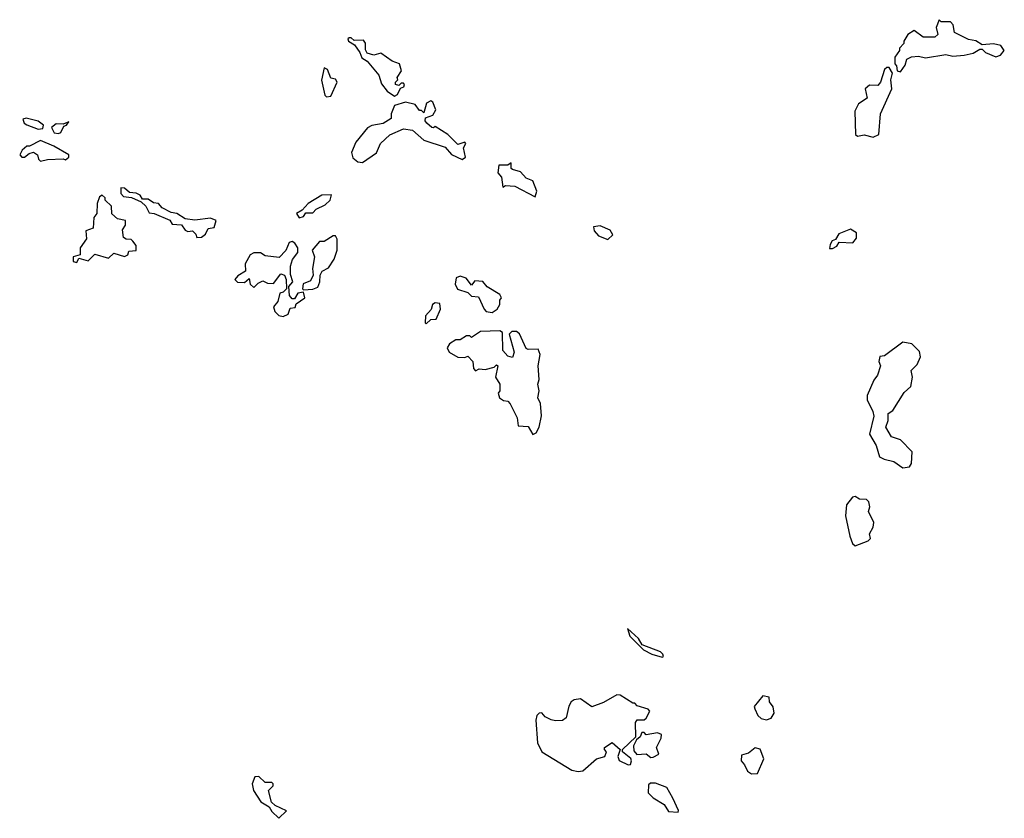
# Model space of a CAD drawing. Extents: x 1985742 to 2252716, y 78271 to 266492.
# Tile 41 of 250: x 2100844 to 2105182, y 113612 to 117130. Entities that reach past the tile are written whole.
import ezdxf

# ---------------------------------------------------------------- set-up
doc = ezdxf.new("R2010")
doc.units = 0

msp = doc.modelspace()

# ---------------------------------------------------------------- linework, layer by layer
at = {"layer": '0CON10XD'}
for points in [[(2104725, 116900), (2104745, 116930), (2104753.3, 116956.7), (2104773.3, 116966.7), (2104805, 116968.8), (2104835, 116962), (2104925, 116976.2), (2104955, 116970), (2105005, 116973.8), (2105045, 116982.5), (2105075, 117000), (2105085, 117000), (2105100, 116985), (2105145, 116966.7), (2105166.1, 116973.9), (2105182.5, 116995), (2105167, 117017), (2105135, 117023.3), (2105085, 117020), (2105057, 117037), (2105025, 117042.5), (2104963.3, 117073.3), (2104957, 117107), (2104945, 117120), (2104905, 117120), (2104895, 117130), (2104882.5, 117095), (2104890, 117065), (2104877, 117053), (2104825, 117053.3), (2104785, 117082.5), (2104757.5, 117065), (2104740, 117035), (2104740, 117025), (2104720, 117005), (2104720, 116995), (2104700, 116965), (2104700, 116935), (2104707, 116927), (2104710, 116905), (2104725, 116900)], [(2102495, 116792.5), (2102509.3, 116800.7), (2102521.7, 116828.3), (2102536.4, 116833.6), (2102540, 116845), (2102535, 116850), (2102525, 116850), (2102515, 116840), (2102500, 116845), (2102500, 116855), (2102510, 116865), (2102507.5, 116875), (2102526.7, 116905), (2102517.5, 116935), (2102485, 116947.5), (2102435, 116982.5), (2102405, 116974), (2102375, 116982.5), (2102367, 116997), (2102367, 117027), (2102359.3, 117039.3), (2102318.3, 117038.3), (2102305, 117050), (2102295, 117050), (2102290, 117045), (2102292.5, 117035), (2102319.3, 117019.3), (2102343.3, 116985), (2102351.7, 116961.7), (2102375, 116947.5), (2102426.2, 116885), (2102437.5, 116847.5), (2102462.5, 116815), (2102495, 116792.5)], [(2102195, 116790), (2102215, 116792.5), (2102242.5, 116855), (2102235, 116867.5), (2102215, 116872.5), (2102200.7, 116910.7), (2102185, 116917.5), (2102174, 116864), (2102188.3, 116798.3), (2102195, 116790)], [(2104605, 116613.3), (2104630, 116625), (2104636.7, 116715), (2104687.5, 116825), (2104682.5, 116865), (2104690, 116895), (2104675, 116920), (2104665, 116920), (2104655, 116910), (2104637.5, 116855), (2104625, 116840), (2104588.3, 116841.7), (2104570, 116825), (2104577.5, 116785), (2104540.7, 116759.3), (2104523.6, 116726.4), (2104526.7, 116625), (2104535, 116616.7), (2104565, 116623.3), (2104605, 116613.3)], [(2102355, 116501.2), (2102416.4, 116543.6), (2102433.3, 116585), (2102475, 116623.3), (2102535, 116650), (2102575, 116643.3), (2102625, 116600), (2102718.3, 116568.3), (2102746.4, 116536.4), (2102793.6, 116513.6), (2102807.5, 116525), (2102800, 116565), (2102810, 116585), (2102805, 116590), (2102775, 116580), (2102730, 116625), (2102675, 116660), (2102667, 116653), (2102660, 116655), (2102637.5, 116675), (2102630, 116685), (2102631.7, 116698.3), (2102665, 116710), (2102677, 116733), (2102665, 116767.5), (2102655, 116772.5), (2102637, 116763), (2102625, 116720), (2102615, 116730), (2102605, 116730), (2102587, 116757), (2102543.9, 116766.1), (2102495, 116752.5), (2102480, 116715), (2102480, 116695), (2102445, 116673.3), (2102395, 116663.8), (2102376, 116654), (2102325, 116591.2), (2102306, 116545), (2102311.2, 116521.2), (2102334.1, 116504.1), (2102355, 116501.2)], [(2100925, 116648), (2100945, 116651.2), (2100948.8, 116665), (2100925, 116683.8), (2100873, 116697), (2100858.3, 116691.7), (2100863.3, 116675), (2100875, 116666.7), (2100925, 116648)], [(2101015, 116628.8), (2101025, 116633.8), (2101038.3, 116661.7), (2101050, 116665), (2101060, 116680), (2101035, 116670), (2101005, 116671.2), (2100984.2, 116655.8), (2100995, 116632), (2101015, 116628.8)], [(2100935, 116507.5), (2100966.1, 116513.9), (2101035, 116517.5), (2101045, 116513.3), (2101060, 116525), (2101060, 116535), (2100993.6, 116573.6), (2100935, 116598), (2100887, 116573), (2100875, 116572.5), (2100854.2, 116555.8), (2100843.8, 116535), (2100852.5, 116525), (2100865, 116524), (2100885, 116540), (2100905, 116546.7), (2100922.5, 116535), (2100926.4, 116516.4), (2100935, 116507.5)], [(2103115, 116350), (2103122.5, 116375), (2103105, 116420), (2103075, 116432.5), (2103050, 116460), (2103015, 116470), (2103010, 116475), (2103010, 116500), (2102995, 116490), (2102955, 116490), (2102950, 116455), (2102967, 116437), (2102972.5, 116392.5), (2102985, 116400), (2103025, 116397.5), (2103115, 116350)], [(2101625, 116170), (2101645, 116172.5), (2101662.5, 116185), (2101675, 116210), (2101700, 116215), (2101710, 116245), (2101683.9, 116256.1), (2101615, 116247.5), (2101573, 116253), (2101536, 116276), (2101511.2, 116281.2), (2101471.7, 116301.7), (2101455, 116320), (2101433, 116323), (2101409.3, 116339.3), (2101385, 116340), (2101375, 116357.5), (2101356.4, 116366.4), (2101328.3, 116368.3), (2101305, 116387.5), (2101290, 116390), (2101290, 116365), (2101301.7, 116351.7), (2101337, 116347), (2101378.3, 116328.3), (2101399.3, 116309.3), (2101415, 116280), (2101437, 116277), (2101505, 116247.5), (2101515, 116230), (2101557, 116227), (2101573.3, 116203.3), (2101585, 116197.5), (2101605, 116200), (2101620, 116185), (2101625, 116170)], [(2101095, 116060), (2101105, 116080), (2101145, 116067.5), (2101175, 116097.5), (2101235, 116080), (2101258.3, 116101.7), (2101305, 116087.5), (2101320, 116095), (2101325, 116110), (2101357, 116113), (2101356.7, 116135), (2101342.5, 116155), (2101335, 116162.5), (2101313.3, 116163.3), (2101301.2, 116171.2), (2101297.5, 116205), (2101310, 116225), (2101310, 116245), (2101275, 116252.5), (2101250, 116275), (2101248.3, 116308.3), (2101220, 116335), (2101220, 116345), (2101207, 116357), (2101195, 116350), (2101185, 116320), (2101183, 116277), (2101170.7, 116259.3), (2101167.5, 116212.5), (2101135, 116200), (2101137.5, 116165), (2101110, 116125), (2101110, 116095), (2101080, 116085), (2101080, 116065), (2101095, 116060)], [(2102075, 116257.5), (2102095, 116262.5), (2102105, 116280), (2102135, 116280), (2102150, 116295), (2102190, 116315), (2102212.5, 116335), (2102218.3, 116358.3), (2102175, 116356.7), (2102115, 116320), (2102088.8, 116291.2), (2102063, 116277), (2102075, 116257.5)], [(2103435, 116162.5), (2103457, 116183), (2103445, 116202.5), (2103401.7, 116221.7), (2103371.7, 116218.3), (2103375, 116200), (2103395, 116177.5), (2103435, 116162.5)], [(2104425, 116122.5), (2104445, 116132.5), (2104455, 116150), (2104515, 116146.7), (2104531.7, 116168.3), (2104530.7, 116190.7), (2104505, 116206.7), (2104453.3, 116186.7), (2104438.3, 116161.7), (2104423.6, 116156.4), (2104415, 116140), (2104412.5, 116122.5), (2104425, 116122.5)], [(2102005, 115823.3), (2102026.4, 115833.6), (2102035, 115860), (2102058.3, 115861.7), (2102061.7, 115878.3), (2102100, 115905), (2102095, 115930), (2102070, 115925), (2102055, 115900), (2102045, 115900), (2102032.5, 115915), (2102030, 115955), (2102047.5, 115975), (2102037, 116007), (2102036.7, 116045), (2102046.4, 116073.6), (2102070, 116105), (2102070, 116125), (2102056.4, 116146.4), (2102045, 116152.5), (2102030.7, 116149.3), (2102017, 116113), (2101987, 116083), (2101925, 116090), (2101905, 116102.5), (2101875, 116102.5), (2101860, 116095), (2101837.5, 116055), (2101838.3, 116021.7), (2101805, 116002.5), (2101792.5, 115985), (2101803.6, 115973.6), (2101835, 115972.5), (2101855, 115990), (2101860, 115965), (2101875, 115950), (2101895, 115970), (2101915, 115980), (2101935, 115970), (2101961.7, 115968.3), (2101995, 116010), (2102010, 116005), (2102017.5, 115985), (2102020, 115945), (2102005, 115930), (2101990, 115925), (2101981.7, 115888.3), (2101962.5, 115865), (2101967.5, 115845), (2101985, 115827.5), (2102005, 115823.3)], [(2102095, 115940), (2102135, 115942.5), (2102157.5, 115952.5), (2102166, 115975), (2102167.5, 116005), (2102177, 116023), (2102205, 116036.7), (2102230, 116075), (2102242.5, 116115), (2102243, 116163), (2102235, 116177.5), (2102225, 116177.5), (2102185, 116153.3), (2102165, 116152.5), (2102132.5, 116115), (2102142.5, 116085), (2102133.9, 116033.9), (2102137.5, 116005), (2102125, 115980), (2102093.6, 115966.4), (2102090, 115945), (2102095, 115940)], [(2102925, 115840), (2102947.5, 115855), (2102960, 115875), (2102960, 115895), (2102967.5, 115905), (2102959.3, 115919.3), (2102903.6, 115953.6), (2102885, 115977.5), (2102850, 115980), (2102835, 115960), (2102811.7, 115991.7), (2102785, 116000), (2102767, 115993), (2102763.3, 115965), (2102773.6, 115943.6), (2102818.3, 115928.3), (2102835, 115912.5), (2102865, 115910), (2102890, 115855), (2102900, 115845), (2102925, 115840)], [(2102635, 115790), (2102655, 115810), (2102678.3, 115811.7), (2102697.5, 115855), (2102695, 115880), (2102675, 115882.5), (2102663.3, 115875), (2102657, 115853), (2102632.5, 115825), (2102630, 115795), (2102635, 115790)], [(2103105, 115302.5), (2103119.3, 115310.7), (2103132.5, 115335), (2103142.5, 115385), (2103139.3, 115439.3), (2103127.5, 115465), (2103133.3, 115495), (2103127.5, 115525), (2103132.5, 115545), (2103128.8, 115605), (2103136.7, 115655), (2103128.3, 115678.3), (2103085, 115676.7), (2103075, 115682.5), (2103046.1, 115746.1), (2103033, 115757), (2103013, 115757), (2103000, 115745), (2103022.5, 115665), (2103015, 115642.5), (2102995, 115647.5), (2102973, 115673), (2102971.7, 115751.7), (2102959.3, 115759.3), (2102873.6, 115756.4), (2102835, 115730), (2102827, 115737), (2102813, 115737), (2102785, 115720), (2102765, 115720), (2102737, 115703), (2102726.7, 115685), (2102736.1, 115666.1), (2102775, 115643.3), (2102805, 115642.5), (2102818.3, 115648.3), (2102840, 115625), (2102843, 115593), (2102853, 115583), (2102868.3, 115591.7), (2102895, 115590), (2102935, 115600), (2102945, 115610), (2102950, 115605), (2102940, 115555), (2102960, 115525), (2102960, 115495), (2102952.5, 115485), (2102957.5, 115465), (2102975, 115452.5), (2102995, 115450), (2103005, 115437.5), (2103036.4, 115376.4), (2103040.7, 115340.7), (2103085, 115338.8), (2103105, 115302.5)], [(2104735, 115156.7), (2104765, 115161.2), (2104773.8, 115175), (2104776.1, 115226.1), (2104725, 115280), (2104685, 115292.5), (2104660, 115335), (2104671.2, 115365), (2104671.2, 115395), (2104691.4, 115408.6), (2104741.7, 115488.3), (2104770, 115515), (2104777.5, 115555), (2104772.5, 115585), (2104798.3, 115611.7), (2104813.3, 115645), (2104808.8, 115668.8), (2104775, 115702.5), (2104735, 115710), (2104655, 115650), (2104633.9, 115646.1), (2104630, 115625), (2104636.7, 115605), (2104623.8, 115565), (2104607.3, 115542.7), (2104577.5, 115475), (2104577.5, 115455), (2104602.5, 115405), (2104607, 115383), (2104588.8, 115305), (2104617.5, 115255), (2104632.5, 115205), (2104653.6, 115193.6), (2104695, 115183.8), (2104735, 115156.7)], [(2104525, 114812.5), (2104582.5, 114835), (2104593.3, 114845), (2104588, 114865), (2104604.4, 114895), (2104608, 114915), (2104583.9, 114963.9), (2104590, 114985), (2104585.8, 115005.8), (2104575, 115016.2), (2104545, 115017.5), (2104525, 115030), (2104513.6, 115026.4), (2104486.4, 114993.6), (2104482.5, 114945), (2104501.2, 114855), (2104513, 114823), (2104525, 114812.5)], [(2103675, 114322.5), (2103680, 114325), (2103677.5, 114335), (2103667.5, 114345), (2103587, 114377), (2103570, 114405), (2103521.7, 114448.3), (2103532.5, 114415), (2103592.5, 114355), (2103630, 114335), (2103675, 114322.5)], [(2103305, 113818), (2103325, 113821.2), (2103385.6, 113874.4), (2103422.5, 113885), (2103430, 113905), (2103420, 113915), (2103420, 113925), (2103455, 113946.7), (2103490, 113915), (2103480, 113885), (2103485, 113867.5), (2103525, 113847.5), (2103535, 113850), (2103540, 113865), (2103536.2, 113876.2), (2103500, 113905), (2103500, 113915), (2103558.3, 113971.7), (2103557.5, 114035), (2103565, 114046.7), (2103595, 114046.2), (2103605, 114053.8), (2103620, 114085), (2103613, 114093), (2103565, 114107.5), (2103555, 114120), (2103545, 114120), (2103490, 114155), (2103475, 114156.2), (2103417, 114123), (2103365, 114103.8), (2103315, 114138.8), (2103286.4, 114133.6), (2103273.3, 114125), (2103264.1, 114105.9), (2103252.5, 114055), (2103236.1, 114043.9), (2103205, 114041.2), (2103185, 114046.2), (2103160, 114060), (2103145, 114077.5), (2103132.5, 114075), (2103122.5, 114065), (2103117.5, 114045), (2103126.2, 113945), (2103144, 113905), (2103276.7, 113825), (2103305, 113818)], [(2104135, 114046.2), (2104155, 114053.8), (2104168, 114075), (2104163.9, 114103.9), (2104147.5, 114125), (2104146.4, 114146.4), (2104118.3, 114151.7), (2104080, 114105), (2104082.5, 114095), (2104095.8, 114065.8), (2104111.7, 114051.7), (2104135, 114046.2)], [(2103625, 113880), (2103635, 113881.2), (2103660, 113895), (2103650, 113925), (2103670, 113965), (2103671.7, 113981.7), (2103655, 113988.8), (2103605, 113980), (2103595, 113990), (2103585, 113990), (2103578.3, 113971.7), (2103561.7, 113958.3), (2103548.3, 113931.7), (2103550, 113910), (2103563.8, 113893.8), (2103605, 113896.7), (2103625, 113880)], [(2104068.3, 113808.3), (2104095, 113810), (2104122.5, 113875), (2104106.4, 113916.4), (2104085, 113922.5), (2104055, 113900), (2104025, 113890), (2104022.5, 113865), (2104038.3, 113848.3), (2104050.7, 113820.7), (2104068.3, 113808.3)], [(2101985, 113612.5), (2102020, 113645), (2101969.3, 113669.3), (2101953.3, 113683.3), (2101940, 113735), (2101960, 113755), (2101960, 113765), (2101955, 113770), (2101925, 113770), (2101897, 113797), (2101880, 113795), (2101867.5, 113765), (2101873.8, 113735), (2101906.2, 113685), (2101943.6, 113663.6), (2101955, 113642.5), (2101985, 113612.5)], [(2103745, 113640), (2103747, 113647), (2103721.7, 113701.7), (2103695, 113747.5), (2103645, 113767.5), (2103623, 113767), (2103615, 113760), (2103613.3, 113725), (2103635, 113703.3), (2103683, 113673), (2103703, 113643), (2103745, 113640)]]:
    msp.add_lwpolyline(points, dxfattribs=at)

doc.saveas('drawing.dxf')
